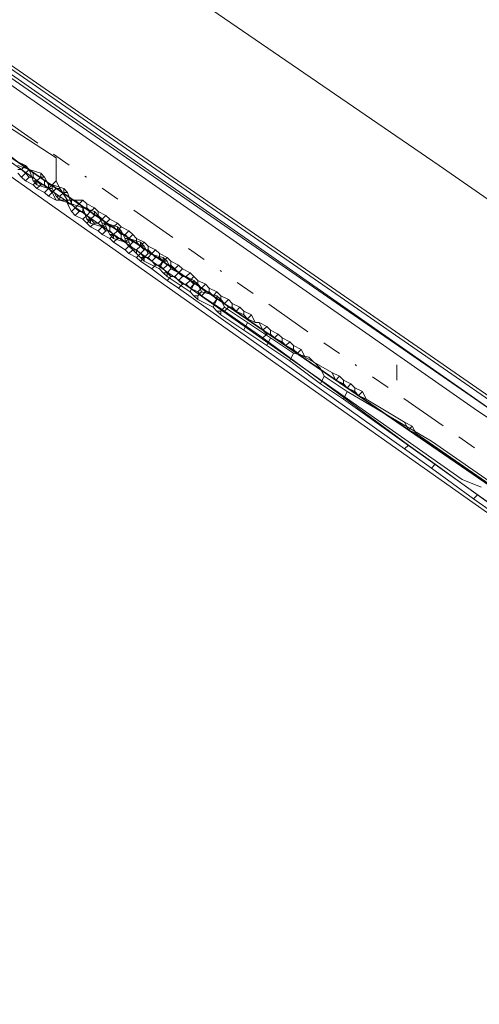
# Model space of a CAD drawing. Header units: metres. Extents: x 157984 to 159055, y 577129 to 578276.
# Tile 52 of 70: x 158315 to 158339, y 577927 to 577978. Entities that reach past the tile are written whole.
import ezdxf
from ezdxf.lldxf.tags import DXFTag

# ---------------------------------------------------------------- set-up
doc = ezdxf.new("R2010")
doc.units = ezdxf.units.M
doc.linetypes.add('RI-OVERIG', pattern=[17, 5, -2, 2, -2, 0, -2, 2, -2])
for name, color, linetype, lineweight, true_color in [('B-OI-KL-DATA_ALLIANDER TELECOM_0000792941_VECT_16O029485-G', 3, 'KL-DATA-N', 18, 0x00ff00), ('B-OI-KL-DATA_KPN_0000546663_VECT_16O029485-G', 3, 'KL-DATA-N', 18, 0x00ff00), ('B-OI-KL-DATA_LIANDER_0000574962_VECT_16O029485-G', 3, 'KL-DATA-N', 18, 0x00ff00), ('B-OI-KL-DATA_ZIGGO SERVICES_0000565862_VECT_16O029485-G', 3, 'KL-DATA-N', 18, 0x00ff00), ('B-OI-KL-ET_LS_LIANDER_0000574962_VECT_16O029485-G', 1, 'KL-LS-N', 18, 0xff0000), ('B-OI-KL-ET_MS_LIANDER_0000574962_VECT_16O029485-G', 7, 'KL-MS-N', 18, 0xa50000), ('B-OI-KL-GAS_HD_LIANDER_0000574962_VECT_16O029485-G', 30, 'KL-GAS-HD-N', 18, 0xff7f00), ('B-OI-KL-WATER_VITENS_0000552354_VECT_16O029485-G', 160, 'KL-WATER-N', 18, 0x003fff), ('B-OI-KL-WATER_WBGR_0000574983_VECT_16O029485-G', 160, 'KL-WATER-N', 18, 0x003fff), ('B-OI-RI-DRUK_VDBGEMHARLINGEN_0000590425_VECT_16O029485-G', 7, 'RI-PERS', 18, 0xa500a5), ('B-OI-RI-VRIJVERVAL_VDBGEMHARLINGEN_0000590425_VECT_16O029485-G', 7, 'RI-OVERIG', 18, 0xff7fff)]:
    doc.layers.add(name, color=color, linetype=linetype, lineweight=lineweight, true_color=true_color)
doc.styles.get("Standard").update_dxf_attribs({"font": 'romans.shx'})
tags = doc.linetypes.add('KL-DATA-N', pattern='A,4,-1,[101,NLCS.SHX,S=0.5,R=0,X=0,Y=0],-1,4,-1,["D",Standard,S=1,R=0,X=-0.25,Y=-0.5],-1.5', length=12.5).pattern_tags.tags
tags[18] = DXFTag(74, 10)
tags = doc.linetypes.add('KL-GAS-HD-N', pattern='A,4,-1,[69,NLCS.SHX,S=0.5,R=0,X=0,Y=0],-1,4,-1,["H",Standard,S=1,R=0,X=0,Y=-0.5],-2', length=13).pattern_tags.tags
tags[18] = DXFTag(74, 10)
tags = doc.linetypes.add('KL-LS-N', pattern='A,4,-1,[103,NLCS.SHX,S=0.75,R=0,X=0,Y=0],-1,4,-1,["L",Standard,S=1,R=0,X=0,Y=-0.5],-2', length=13).pattern_tags.tags
tags[18] = DXFTag(74, 10)
tags = doc.linetypes.add('KL-MS-N', pattern='A,4,-1,[103,NLCS.SHX,S=0.75,R=0,X=0,Y=0],-1,4,-1,["M",Standard,S=1,R=0,X=0,Y=-0.5],-2', length=13).pattern_tags.tags
tags[18] = DXFTag(74, 10)
doc.linetypes.add('KL-WATER-N', pattern='A,7,-0.5,[168,NLCS.SHX,S=0.75,R=0,X=0.75,Y=0],-2', length=9.5)
tags = doc.linetypes.add('RI-PERS', pattern='A,7,-2,["P",Standard,S=1.8,R=0,X=-0.5,Y=-0.9],-2,7,-2,[102,NLCS.SHX,S=1,R=180,X=0,Y=0],-2', length=22).pattern_tags.tags
tags[6] = DXFTag(74, 10)

msp = doc.modelspace()

# ---------------------------------------------------------------- linework, layer by layer
at = {"layer": 'B-OI-KL-DATA_ALLIANDER TELECOM_0000792941_VECT_16O029485-G', "flags": 128}
for points in [[(158315.3, 577970.7), (158315.9, 577970.5)], [(158315.9, 577970.5), (158316.5, 577970.3)], [(158315.9, 577970.5), (158316.1, 577969.9)], [(158316.1, 577969.9), (158316.3, 577969.9)], [(158316.1, 577969.9), (158316.3, 577969.7)], [(158316.5, 577970.1), (158316.3, 577969.9)], [(158316.3, 577969.9), (158316.3, 577969.7)], [(158316.5, 577970.3), (158316.7, 577970.1)], [(158316.5, 577970.3), (158316.5, 577970.1)], [(158316.5, 577970.1), (158316.7, 577970.1)], [(158316.7, 577970.1), (158316.9, 577969.7)], [(158316.3, 577969.7), (158316.9, 577969.5)], [(158316.9, 577969.7), (158317.1, 577969.7)], [(158316.9, 577969.7), (158316.9, 577969.5)], [(158316.9, 577969.5), (158317.1, 577969.5)], [(158317.1, 577969.7), (158317.1, 577969.5)], [(158317.1, 577969.7), (158317.7, 577969.5)], [(158317.1, 577969.5), (158317.3, 577969.1)], [(158317.7, 577969.5), (158317.9, 577969.3)], [(158317.7, 577969.5), (158317.7, 577969.3)], [(158317.3, 577969.1), (158317.5, 577969.1)], [(158317.3, 577969.1), (158317.5, 577968.9)], [(158317.7, 577969.3), (158317.5, 577969.1)], [(158317.5, 577969.1), (158317.5, 577968.9)], [(158317.5, 577968.9), (158318.1, 577968.7)], [(158317.7, 577969.3), (158317.9, 577969.3)], [(158317.9, 577969.3), (158318.1, 577968.7)], [(158318.1, 577968.7), (158318.7, 577968.5)], [(158318.7, 577968.5), (158319.3, 577968.3)], [(158318.7, 577968.5), (158318.9, 577967.9)], [(158318.9, 577967.9), (158319.1, 577967.9)], [(158318.9, 577967.9), (158319.1, 577967.7)], [(158319.3, 577968.1), (158319.1, 577967.9)], [(158319.1, 577967.9), (158319.1, 577967.7)], [(158319.3, 577968.3), (158319.5, 577968.1)], [(158319.3, 577968.3), (158319.3, 577968.1)], [(158319.3, 577968.1), (158319.5, 577968.1)], [(158319.5, 577968.1), (158319.7, 577967.7)], [(158319.1, 577967.7), (158319.7, 577967.5)], [(158319.7, 577967.7), (158319.9, 577967.7)], [(158319.7, 577967.7), (158319.7, 577967.5)], [(158319.7, 577967.5), (158319.9, 577967.5)], [(158319.9, 577967.7), (158319.9, 577967.5)], [(158319.9, 577967.7), (158320.5, 577967.5)], [(158319.9, 577967.5), (158320.1, 577967.1)], [(158320.5, 577967.5), (158320.7, 577967.3)], [(158320.5, 577967.5), (158320.5, 577967.3)], [(158320.1, 577967.1), (158320.3, 577967.1)], [(158320.1, 577967.1), (158320.3, 577966.9)], [(158320.5, 577967.3), (158320.3, 577967.1)], [(158320.3, 577967.1), (158320.3, 577966.9)], [(158320.3, 577966.9), (158320.9, 577966.7)], [(158320.5, 577967.3), (158320.7, 577967.3)], [(158320.7, 577967.3), (158320.9, 577966.9)], [(158320.9, 577966.9), (158321.1, 577966.9)], [(158320.9, 577966.9), (158320.9, 577966.7)], [(158321.1, 577966.9), (158321.1, 577966.7)], [(158321.1, 577966.9), (158321.7, 577966.7)], [(158320.9, 577966.7), (158321.1, 577966.7)], [(158321.1, 577966.7), (158321.3, 577966.3)], [(158321.3, 577966.3), (158321.5, 577966.3)], [(158321.3, 577966.3), (158321.5, 577966.1)], [(158321.7, 577966.5), (158321.5, 577966.3)], [(158321.5, 577966.3), (158321.5, 577966.1)], [(158321.7, 577966.7), (158321.9, 577966.5)], [(158321.7, 577966.7), (158321.7, 577966.5)], [(158321.7, 577966.5), (158321.9, 577966.5)], [(158321.9, 577966.5), (158322.1, 577966.1)], [(158321.5, 577966.1), (158321.7, 577965.9)], [(158321.7, 577965.9), (158321.9, 577965.9)], [(158321.7, 577965.9), (158321.9, 577965.7)], [(158322.1, 577966.1), (158321.9, 577965.9)], [(158321.9, 577965.9), (158321.9, 577965.7)], [(158322.1, 577966.1), (158322.9, 577965.9)], [(158322.9, 577965.9), (158323.1, 577965.7)], [(158322.9, 577965.9), (158322.9, 577965.7)], [(158321.9, 577965.7), (158322.7, 577965.3)], [(158322.9, 577965.7), (158322.7, 577965.3)], [(158322.7, 577965.3), (158322.9, 577965.1)], [(158322.9, 577965.7), (158323.1, 577965.7)], [(158323.1, 577965.7), (158323.3, 577965.3)], [(158323.3, 577965.3), (158323.1, 577965.1)], [(158323.3, 577965.3), (158324.5, 577964.7)], [(158322.9, 577965.1), (158323.1, 577965.1)], [(158322.9, 577965.1), (158323.1, 577964.9)], [(158323.1, 577965.1), (158323.1, 577964.9)], [(158323.1, 577964.9), (158324.3, 577964.1)], [(158324.5, 577964.5), (158324.3, 577964.1)], [(158324.5, 577964.7), (158324.7, 577964.5)], [(158324.5, 577964.7), (158324.5, 577964.5)], [(158324.5, 577964.5), (158324.7, 577964.5)], [(158324.7, 577964.5), (158324.9, 577964.1)], [(158324.3, 577964.1), (158324.5, 577963.9)], [(158324.5, 577963.9), (158324.7, 577963.9)], [(158324.5, 577963.9), (158324.7, 577963.7)], [(158324.9, 577964.1), (158324.7, 577963.9)], [(158324.7, 577963.9), (158324.7, 577963.7)], [(158324.9, 577964.1), (158325.7, 577963.9)], [(158325.7, 577963.9), (158325.9, 577963.7)], [(158325.7, 577963.9), (158325.7, 577963.7)], [(158324.7, 577963.7), (158325.5, 577963.3)], [(158325.7, 577963.7), (158325.5, 577963.3)], [(158325.5, 577963.3), (158325.7, 577963.1)], [(158325.7, 577963.7), (158325.9, 577963.7)], [(158325.9, 577963.7), (158326.1, 577963.3)], [(158326.1, 577963.3), (158325.9, 577963.1)], [(158326.1, 577963.3), (158327.3, 577962.5)], [(158325.7, 577963.1), (158325.9, 577963.1)], [(158325.7, 577963.1), (158325.9, 577962.9)], [(158325.9, 577963.1), (158325.9, 577962.9)], [(158325.9, 577962.9), (158327.1, 577962.1)], [(158327.3, 577962.5), (158327.1, 577962.1)], [(158327.3, 577962.5), (158328.5, 577961.7)], [(158327.1, 577962.1), (158328.3, 577961.3)], [(158328.5, 577961.7), (158328.3, 577961.3)], [(158328.5, 577961.7), (158329.7, 577960.9)], [(158328.3, 577961.3), (158329.5, 577960.5)], [(158329.7, 577960.9), (158329.5, 577960.5)], [(158329.7, 577960.9), (158330.5, 577960.7), (158331.1, 577960.1), (158331.3, 577959.7)], [(158329.5, 577960.5), (158331.1, 577959.3)], [(158331.3, 577959.7), (158331.1, 577959.3)], [(158331.3, 577959.7), (158332.5, 577958.9)], [(158331.1, 577959.3), (158332.3, 577958.5)], [(158332.5, 577958.9), (158332.3, 577958.5)], [(158332.5, 577958.9), (158336.9, 577956.3), (158349.9, 577947.3), (158395.5, 577915.7), (158395.7, 577915.3)], [(158332.3, 577958.5), (158364.3, 577935.7), (158375.5, 577928.1), (158395.5, 577914.9)]]:
    msp.add_lwpolyline(points, dxfattribs=at)
at = {"layer": 'B-OI-KL-DATA_KPN_0000546663_VECT_16O029485-G', "flags": 128}
for points in [[(158269.3, 578006.3), (158270.1, 578006.3), (158270.3, 578006.1), (158339.3, 577957.9), (158361.5, 577943.3)], [(158270.9, 578002.3), (158271.5, 578001.5), (158273.5, 578000.1), (158280.7, 577995.5), (158282.5, 577994.1), (158306.5, 577976.9), (158362.5, 577938.5), (158372.7, 577931.3), (158394.5, 577916.3), (158395.7, 577915.3), (158403.1, 577909.7), (158404.1, 577908.7), (158414.7, 577899.7), (158415.1, 577899.7)]]:
    msp.add_lwpolyline(points, dxfattribs=at)
at = {"layer": 'B-OI-KL-DATA_LIANDER_0000574962_VECT_16O029485-G', "flags": 128}
msp.add_lwpolyline([(158306.1, 577977.1), (158338.5, 577954.3), (158339.5, 577953.9)], dxfattribs=at)
at = {"layer": 'B-OI-KL-DATA_ZIGGO SERVICES_0000565862_VECT_16O029485-G', "flags": 128}
msp.add_lwpolyline([(158273.3, 578000.1), (158278.1, 577996.3), (158292.1, 577986.9), (158304.1, 577979.5), (158315.3, 577970.9), (158403.1, 577910.7), (158403.5, 577909.9), (158405.1, 577909.3), (158408.5, 577906.3), (158411.5, 577901.5), (158412.9, 577896.7), (158412.9, 577889.9), (158412.3, 577886.5), (158410.3, 577881.1), (158406.7, 577875.3), (158404.7, 577873.5), (158366.7, 577823.1), (158348.7, 577802.7), (158339.1, 577792.7), (158329.3, 577782.9), (158316.5, 577770.7), (158292.5, 577749.9), (158269.3, 577731.1), (158228.1, 577696.3), (158215.3, 577686.1), (158224.5, 577675.3), (158224.5, 577674.9), (158204.5, 577657.5), (158202.3, 577655.3), (158200.3, 577652.7), (158199.9, 577651.9), (158197.3, 577645.7), (158196.3, 577640.5), (158196.3, 577632.1), (158196.5, 577630.9), (158198.1, 577623.5), (158198.5, 577622.7), (158200.3, 577618.5), (158201.5, 577616.5), (158202.7, 577614.7), (158204.1, 577613.3), (158206.7, 577610.9), (158211.7, 577607.9), (158215.1, 577606.9), (158222.9, 577606.7), (158230.9, 577572.7), (158231.5, 577568.5)], dxfattribs=at)
at = {"layer": 'B-OI-KL-ET_LS_LIANDER_0000574962_VECT_16O029485-G', "flags": 128}
for points in [[(158417.1, 577898.5), (158415.5, 577902.9), (158414.7, 577904.3), (158412.7, 577906.7), (158409.1, 577910.1), (158401.9, 577915.5), (158377.1, 577932.7), (158305.5, 577982.3), (158276.1, 578002.9), (158275.9, 578003.3)], [(158335.1, 577960.3), (158335.1, 577959.5)]]:
    msp.add_lwpolyline(points, dxfattribs=at)
at = {"layer": 'B-OI-KL-ET_MS_LIANDER_0000574962_VECT_16O029485-G', "flags": 128}
for points in [[(158312.7, 577977.5), (158343.3, 577956.3)], [(158311.1, 577974.3), (158312.3, 577974.5), (158312.7, 577974.3), (158313.3, 577974.1), (158313.3, 577973.7), (158317.3, 577971.1), (158317.3, 577969.9)], [(158315.3, 577970.9), (158315.7, 577970.7)], [(158315.3, 577970.5), (158315.5, 577970.5)], [(158315.7, 577970.7), (158315.5, 577970.5)], [(158315.5, 577970.5), (158315.7, 577970.3)], [(158315.7, 577970.7), (158315.9, 577970.5)], [(158315.9, 577970.5), (158315.7, 577970.3)], [(158315.9, 577970.5), (158316.1, 577970.3)], [(158315.3, 577970.3), (158315.5, 577970.1)], [(158315.7, 577970.3), (158315.5, 577970.1)], [(158315.5, 577970.1), (158315.7, 577969.9)], [(158315.7, 577970.3), (158315.9, 577970.1)], [(158315.9, 577970.1), (158315.7, 577969.9)], [(158315.7, 577969.9), (158316.1, 577969.7)], [(158315.9, 577970.1), (158316.1, 577970.1)], [(158316.1, 577970.3), (158316.5, 577970.1)], [(158316.1, 577970.3), (158316.1, 577970.1)], [(158316.1, 577970.1), (158316.3, 577969.9)], [(158316.3, 577969.9), (158316.1, 577969.7)], [(158316.5, 577970.1), (158316.3, 577969.9)], [(158316.3, 577969.9), (158316.5, 577969.7)], [(158316.5, 577970.1), (158316.7, 577969.9)], [(158316.7, 577969.9), (158317.1, 577969.7)], [(158316.7, 577969.9), (158316.7, 577969.7)], [(158317.3, 577969.9), (158317.1, 577969.7)], [(158317.3, 577969.9), (158317.5, 577969.5)], [(158316.1, 577969.7), (158316.3, 577969.5)], [(158316.5, 577969.7), (158316.3, 577969.5)], [(158316.3, 577969.5), (158316.7, 577969.3)], [(158316.5, 577969.7), (158316.7, 577969.7)], [(158316.7, 577969.7), (158316.9, 577969.5)], [(158316.9, 577969.5), (158316.7, 577969.3)], [(158317.1, 577969.7), (158316.9, 577969.5)], [(158316.9, 577969.5), (158317.1, 577969.3)], [(158317.1, 577969.7), (158317.3, 577969.5)], [(158317.3, 577969.5), (158317.1, 577969.3)], [(158317.3, 577969.5), (158317.5, 577969.5)], [(158317.5, 577969.5), (158317.9, 577968.9)], [(158316.7, 577969.3), (158316.9, 577969.1)], [(158317.1, 577969.3), (158316.9, 577969.1)], [(158316.9, 577969.1), (158317.3, 577968.9)], [(158317.1, 577969.3), (158317.3, 577968.9)], [(158317.3, 577968.9), (158317.9, 577968.9)], [(158317.9, 577968.9), (158318.1, 577968.9)], [(158317.9, 577968.9), (158317.9, 577968.7)], [(158318.1, 577968.9), (158318.3, 577968.9)], [(158318.1, 577968.9), (158318.1, 577968.7)], [(158318.3, 577968.9), (158318.7, 577968.9)], [(158318.3, 577968.9), (158318.5, 577968.7)], [(158318.7, 577968.9), (158318.5, 577968.7)], [(158318.7, 577968.9), (158318.9, 577968.7)], [(158317.9, 577968.7), (158318.1, 577968.7)], [(158317.9, 577968.7), (158318.1, 577968.3)], [(158318.1, 577968.7), (158318.3, 577968.5)], [(158318.3, 577968.5), (158318.1, 577968.3)], [(158318.5, 577968.7), (158318.3, 577968.5)], [(158318.3, 577968.5), (158318.5, 577968.3)], [(158318.5, 577968.7), (158318.7, 577968.5)], [(158318.7, 577968.5), (158318.9, 577968.5)], [(158318.7, 577968.5), (158318.7, 577968.3)], [(158318.9, 577968.7), (158319.3, 577968.5)], [(158318.9, 577968.7), (158318.9, 577968.5)], [(158318.9, 577968.5), (158319.1, 577968.3)], [(158319.3, 577968.5), (158319.1, 577968.3)], [(158319.3, 577968.5), (158319.5, 577968.3)], [(158318.1, 577968.3), (158318.3, 577968.1)], [(158318.5, 577968.3), (158318.3, 577968.1)], [(158318.3, 577968.1), (158318.7, 577967.9)], [(158318.5, 577968.3), (158318.7, 577968.3)], [(158318.7, 577968.3), (158318.9, 577968.1)], [(158318.9, 577968.1), (158318.7, 577967.9)], [(158318.7, 577967.9), (158318.9, 577967.7)], [(158319.1, 577968.3), (158318.9, 577968.1)], [(158318.9, 577968.1), (158319.1, 577967.9)], [(158319.1, 577967.9), (158318.9, 577967.7)], [(158319.1, 577968.3), (158319.3, 577968.1)], [(158319.3, 577968.1), (158319.1, 577967.9)], [(158319.1, 577967.9), (158319.3, 577967.7)], [(158319.3, 577968.1), (158319.5, 577968.1)], [(158319.5, 577968.3), (158319.9, 577968.1)], [(158319.5, 577968.3), (158319.5, 577968.1)], [(158319.5, 577968.1), (158319.7, 577967.9)], [(158319.7, 577967.9), (158319.5, 577967.7)], [(158319.9, 577968.1), (158319.7, 577967.9)], [(158319.7, 577967.9), (158319.9, 577967.7)], [(158319.9, 577968.1), (158320.1, 577967.9)], [(158320.1, 577967.9), (158319.9, 577967.7)], [(158320.1, 577967.9), (158320.5, 577967.7)], [(158318.9, 577967.7), (158319.1, 577967.5)], [(158319.3, 577967.7), (158319.1, 577967.5)], [(158319.1, 577967.5), (158319.5, 577967.3)], [(158319.3, 577967.7), (158319.5, 577967.7)], [(158319.5, 577967.7), (158319.7, 577967.5)], [(158319.7, 577967.5), (158319.5, 577967.3)], [(158319.9, 577967.7), (158319.7, 577967.5)], [(158319.7, 577967.5), (158319.9, 577967.3)], [(158319.9, 577967.7), (158320.1, 577967.5)], [(158320.1, 577967.5), (158320.3, 577967.5)], [(158320.1, 577967.5), (158320.1, 577967.3)], [(158320.5, 577967.7), (158320.3, 577967.5)], [(158320.3, 577967.5), (158320.5, 577967.3)], [(158320.5, 577967.7), (158320.7, 577967.5)], [(158320.7, 577967.5), (158320.5, 577967.3)], [(158320.7, 577967.5), (158321.1, 577967.3)], [(158319.5, 577967.3), (158319.7, 577967.1)], [(158319.9, 577967.3), (158319.7, 577967.1)], [(158319.7, 577967.1), (158320.1, 577966.9)], [(158319.9, 577967.3), (158320.1, 577967.3)], [(158320.1, 577967.3), (158320.3, 577967.1)], [(158320.3, 577967.1), (158320.1, 577966.9)], [(158320.1, 577966.9), (158320.3, 577966.7)], [(158320.5, 577967.3), (158320.3, 577967.1)], [(158320.3, 577967.1), (158320.5, 577966.9)], [(158320.5, 577966.9), (158320.3, 577966.7)], [(158320.5, 577967.3), (158320.7, 577967.1)], [(158320.5, 577966.9), (158320.7, 577966.9)], [(158320.7, 577967.1), (158320.9, 577967.1)], [(158320.7, 577967.1), (158320.7, 577966.9)], [(158320.7, 577966.9), (158320.9, 577966.7)], [(158321.1, 577967.3), (158320.9, 577967.1)], [(158320.9, 577967.1), (158321.1, 577966.9)], [(158321.1, 577966.9), (158320.9, 577966.7)], [(158321.1, 577967.3), (158321.3, 577967.1)], [(158321.3, 577967.1), (158321.1, 577966.9)], [(158321.1, 577966.9), (158321.3, 577966.7)], [(158321.3, 577967.1), (158321.5, 577966.9)], [(158321.5, 577966.9), (158321.9, 577966.7)], [(158321.5, 577966.9), (158321.5, 577966.7)], [(158320.3, 577966.7), (158320.9, 577966.3)], [(158320.9, 577966.7), (158321.1, 577966.5)], [(158321.1, 577966.5), (158320.9, 577966.3)], [(158320.9, 577966.3), (158321.1, 577966.1)], [(158321.3, 577966.7), (158321.1, 577966.5)], [(158321.1, 577966.5), (158321.3, 577966.3)], [(158321.3, 577966.3), (158321.1, 577966.1)], [(158321.3, 577966.7), (158321.5, 577966.7)], [(158321.3, 577966.3), (158321.5, 577966.3)], [(158321.5, 577966.7), (158321.7, 577966.5)], [(158321.7, 577966.5), (158321.5, 577966.3)], [(158321.5, 577966.3), (158321.7, 577966.1)], [(158321.9, 577966.7), (158321.7, 577966.5)], [(158321.7, 577966.5), (158321.9, 577966.3)], [(158321.9, 577966.3), (158321.7, 577966.1)], [(158321.9, 577966.7), (158322.1, 577966.5)], [(158321.9, 577966.3), (158322.1, 577966.3)], [(158322.1, 577966.5), (158322.5, 577966.3)], [(158322.1, 577966.5), (158322.1, 577966.3)], [(158322.1, 577966.3), (158322.3, 577966.1)], [(158322.5, 577966.3), (158322.3, 577966.1)], [(158322.5, 577966.3), (158322.7, 577966.1)], [(158321.1, 577966.1), (158321.5, 577965.9)], [(158321.7, 577966.1), (158321.5, 577965.9)], [(158321.5, 577965.9), (158321.7, 577965.7)], [(158321.7, 577966.1), (158321.9, 577965.9)], [(158321.9, 577965.9), (158321.7, 577965.7)], [(158321.9, 577965.9), (158322.1, 577965.9)], [(158322.3, 577966.1), (158322.1, 577965.9)], [(158322.1, 577965.9), (158322.3, 577965.7)], [(158322.3, 577966.1), (158322.5, 577965.9)], [(158322.5, 577965.9), (158322.3, 577965.7)], [(158322.5, 577965.9), (158322.7, 577965.9)], [(158322.7, 577966.1), (158323.1, 577965.9)], [(158322.7, 577966.1), (158322.7, 577965.9)], [(158322.7, 577965.9), (158322.9, 577965.7)], [(158323.1, 577965.9), (158322.9, 577965.7)], [(158323.1, 577965.9), (158323.3, 577965.7)], [(158321.7, 577965.7), (158322.3, 577965.3)], [(158322.3, 577965.7), (158322.5, 577965.5)], [(158322.5, 577965.5), (158322.3, 577965.3)], [(158322.3, 577965.3), (158323.1, 577964.7)], [(158322.5, 577965.5), (158322.7, 577965.5)], [(158322.9, 577965.7), (158322.7, 577965.5)], [(158322.7, 577965.5), (158322.9, 577965.3)], [(158322.9, 577965.7), (158323.1, 577965.5)], [(158323.1, 577965.5), (158322.9, 577965.3)], [(158322.9, 577965.3), (158323.3, 577964.9)], [(158323.1, 577965.5), (158323.3, 577965.5)], [(158323.3, 577965.7), (158323.7, 577965.5)], [(158323.3, 577965.7), (158323.3, 577965.5)], [(158323.3, 577965.5), (158323.5, 577965.3)], [(158323.7, 577965.5), (158323.5, 577965.3)], [(158323.5, 577965.3), (158323.7, 577965.1)], [(158323.7, 577965.5), (158323.9, 577965.3)], [(158323.9, 577965.3), (158323.7, 577965.1)], [(158323.9, 577965.3), (158324.3, 577965.1)], [(158323.3, 577964.9), (158323.1, 577964.7)], [(158323.3, 577964.9), (158323.5, 577964.9)], [(158323.7, 577965.1), (158323.5, 577964.9)], [(158323.5, 577964.9), (158323.7, 577964.7)], [(158323.7, 577965.1), (158323.9, 577964.9)], [(158323.9, 577964.9), (158323.7, 577964.7)], [(158323.9, 577964.9), (158324.1, 577964.9)], [(158324.3, 577965.1), (158324.1, 577964.9)], [(158324.1, 577964.9), (158324.3, 577964.7)], [(158324.3, 577965.1), (158324.5, 577964.9)], [(158324.5, 577964.9), (158324.3, 577964.7)], [(158324.5, 577964.9), (158324.7, 577964.7)], [(158323.1, 577964.7), (158323.7, 577964.3)], [(158323.7, 577964.7), (158323.9, 577964.5)], [(158323.9, 577964.5), (158323.7, 577964.3)], [(158323.7, 577964.3), (158335.5, 577955.9)], [(158323.9, 577964.5), (158324.1, 577964.5)], [(158324.3, 577964.7), (158324.1, 577964.5)], [(158324.1, 577964.5), (158324.3, 577964.3)], [(158324.3, 577964.7), (158324.5, 577964.5)], [(158324.5, 577964.5), (158324.3, 577964.3)], [(158324.3, 577964.3), (158324.7, 577964.1)], [(158324.5, 577964.5), (158324.7, 577964.5)], [(158324.7, 577964.7), (158325.1, 577964.5)], [(158324.7, 577964.7), (158324.7, 577964.5)], [(158324.7, 577964.5), (158324.9, 577964.3)], [(158324.9, 577964.3), (158324.7, 577964.1)], [(158325.1, 577964.5), (158324.9, 577964.3)], [(158324.9, 577964.3), (158325.1, 577964.1)], [(158325.1, 577964.5), (158325.3, 577964.3)], [(158325.3, 577964.3), (158325.7, 577964.1)], [(158325.3, 577964.3), (158325.3, 577964.1)], [(158324.7, 577964.1), (158324.9, 577963.9)], [(158325.1, 577964.1), (158324.9, 577963.9)], [(158324.9, 577963.9), (158325.5, 577963.5)], [(158325.1, 577964.1), (158325.3, 577964.1)], [(158325.3, 577964.1), (158325.5, 577963.9)], [(158325.7, 577964.1), (158325.5, 577963.9)], [(158325.5, 577963.9), (158325.7, 577963.7)], [(158325.7, 577964.1), (158325.9, 577963.9)], [(158325.9, 577963.9), (158326.3, 577963.7)], [(158325.9, 577963.9), (158325.9, 577963.7)], [(158325.7, 577963.7), (158325.5, 577963.5)], [(158325.5, 577963.5), (158326.1, 577963.1)], [(158325.7, 577963.7), (158325.9, 577963.7)], [(158325.9, 577963.7), (158326.1, 577963.5)], [(158326.3, 577963.7), (158326.1, 577963.5)], [(158326.1, 577963.5), (158326.3, 577963.3)], [(158326.3, 577963.3), (158326.1, 577963.1)], [(158326.3, 577963.7), (158326.5, 577963.5)], [(158326.3, 577963.3), (158326.5, 577963.3)], [(158326.5, 577963.5), (158326.9, 577963.3)], [(158326.5, 577963.5), (158326.5, 577963.3)], [(158326.5, 577963.3), (158326.7, 577963.1)], [(158326.9, 577963.3), (158326.7, 577963.1)], [(158326.9, 577963.3), (158327.1, 577963.1)], [(158326.1, 577963.1), (158328.1, 577961.7)], [(158326.7, 577963.1), (158327.1, 577962.9)], [(158327.1, 577963.1), (158327.5, 577962.9)], [(158327.1, 577963.1), (158327.1, 577962.9)], [(158327.1, 577962.9), (158327.3, 577962.7)], [(158327.5, 577962.9), (158327.3, 577962.7)], [(158327.3, 577962.7), (158327.7, 577962.5)], [(158327.5, 577962.9), (158327.7, 577962.5)], [(158327.7, 577962.5), (158327.9, 577962.5)], [(158327.9, 577962.5), (158328.3, 577962.3)], [(158327.9, 577962.5), (158328.1, 577962.1)], [(158328.3, 577962.3), (158328.1, 577962.1)], [(158328.3, 577962.3), (158328.5, 577962.1)], [(158328.1, 577962.1), (158328.3, 577961.9)], [(158328.3, 577961.9), (158328.1, 577961.7)], [(158328.1, 577961.7), (158335.7, 577956.1)], [(158328.3, 577961.9), (158328.5, 577961.9)], [(158328.5, 577962.1), (158328.9, 577961.9)], [(158328.5, 577962.1), (158328.5, 577961.9)], [(158328.5, 577961.9), (158328.7, 577961.7)], [(158328.9, 577961.9), (158328.7, 577961.7)], [(158328.7, 577961.7), (158329.1, 577961.5)], [(158328.9, 577961.9), (158329.1, 577961.7)], [(158329.1, 577961.7), (158329.5, 577961.5)], [(158329.1, 577961.7), (158329.1, 577961.5)], [(158329.1, 577961.5), (158329.3, 577961.3)], [(158329.5, 577961.5), (158329.3, 577961.3)], [(158329.3, 577961.3), (158329.7, 577961.1)], [(158329.5, 577961.5), (158329.7, 577961.3)], [(158329.7, 577961.3), (158330.1, 577961.1)], [(158329.7, 577961.3), (158329.7, 577961.1)], [(158329.7, 577961.1), (158329.9, 577960.9)], [(158330.1, 577961.1), (158329.9, 577960.9)], [(158329.9, 577960.9), (158330.3, 577960.7)], [(158330.1, 577961.1), (158330.3, 577960.7)], [(158330.3, 577960.7), (158331.7, 577959.9)], [(158331.7, 577959.9), (158332.1, 577959.7)], [(158331.7, 577959.9), (158331.9, 577959.5)], [(158332.1, 577959.7), (158331.9, 577959.5)], [(158332.1, 577959.7), (158332.3, 577959.5)], [(158331.9, 577959.5), (158332.3, 577959.3)], [(158332.3, 577959.5), (158332.7, 577959.3)], [(158332.3, 577959.5), (158332.3, 577959.3)], [(158332.3, 577959.3), (158332.5, 577959.1)], [(158332.7, 577959.3), (158332.5, 577959.1)], [(158332.5, 577959.1), (158332.9, 577958.9)], [(158332.7, 577959.3), (158332.9, 577959.1)], [(158332.9, 577959.1), (158333.3, 577958.9)], [(158332.9, 577959.1), (158332.9, 577958.9)], [(158332.9, 577958.9), (158333.1, 577958.7)], [(158333.3, 577958.9), (158333.1, 577958.7)], [(158333.1, 577958.7), (158333.5, 577958.5)], [(158333.3, 577958.9), (158333.5, 577958.5)], [(158333.5, 577958.5), (158335.5, 577957.3)], [(158335.5, 577957.3), (158335.9, 577957.1)], [(158335.5, 577957.3), (158335.7, 577956.9)], [(158335.9, 577957.1), (158335.7, 577956.9)], [(158335.9, 577957.1), (158336.1, 577956.7)], [(158335.7, 577956.9), (158336.1, 577956.7)], [(158336.1, 577956.7), (158378.3, 577927.5)], [(158335.7, 577956.1), (158335.5, 577955.9)], [(158335.7, 577956.1), (158337.1, 577955.1)], [(158335.5, 577955.9), (158336.9, 577954.9)], [(158337.1, 577955.1), (158336.9, 577954.9)], [(158337.1, 577955.1), (158339.3, 577953.5)], [(158336.9, 577954.9), (158339.1, 577953.3)], [(158339.3, 577953.5), (158339.1, 577953.3)], [(158339.3, 577953.5), (158340.7, 577952.5)], [(158339.1, 577953.3), (158340.5, 577952.3)]]:
    msp.add_lwpolyline(points, dxfattribs=at)
at = {"layer": 'B-OI-KL-GAS_HD_LIANDER_0000574962_VECT_16O029485-G', "flags": 128}
msp.add_lwpolyline([(158254.5, 578017.3), (158255.5, 578017.1), (158256.3, 578016.5), (158275.3, 578002.7), (158362.9, 577942.1), (158364.7, 577940.7), (158412.7, 577906.1), (158412.9, 577905.7), (158416.5, 577887.3), (158416.9, 577887.3), (158416.9, 577886.7)], dxfattribs=at)
at = {"layer": 'B-OI-KL-WATER_VITENS_0000552354_VECT_16O029485-G', "flags": 128}
msp.add_lwpolyline([(158254.7, 578023.1), (158252.1, 578019.3), (158252.1, 578018.7), (158296.7, 577988.3), (158304.9, 577982.5), (158362.1, 577942.5), (158362.1, 577942.1)], dxfattribs=at)
at = {"layer": 'B-OI-KL-WATER_WBGR_0000574983_VECT_16O029485-G', "flags": 128}
msp.add_lwpolyline([(158186.5, 577600.3), (158160.5, 577594.1), (158159.3, 577594.1), (158158.7, 577594.5), (158173.1, 577652.9), (158173.3, 577653.1), (158213.3, 577686.9), (158281.7, 577743.5), (158301.9, 577760.5), (158319.5, 577776.1), (158321.5, 577778.1), (158331.9, 577788.1), (158342.3, 577798.5), (158357.9, 577815.7), (158375.7, 577837.7), (158405.7, 577877.5), (158411.3, 577887.5), (158411.9, 577892.7), (158411.9, 577894.1), (158410.7, 577897.7), (158409.5, 577900.1), (158408.1, 577903.5), (158407.1, 577905.1), (158271.9, 578000.5), (158243.3, 578020.9), (158220.9, 578036.7), (158208.9, 578045.5), (158169.5, 578074.1), (158168.9, 578074.1)], dxfattribs=at)
at = {"layer": 'B-OI-RI-DRUK_VDBGEMHARLINGEN_0000590425_VECT_16O029485-G', "ltscale": 0.5, "flags": 128}
msp.add_lwpolyline([(158276.3, 578094.1), (158254.5, 578035.7), (158254.3, 578029.1), (158254.5, 578029.1), (158324.5, 577979.5), (158337.3, 577970.7), (158390.9, 577933.5), (158404.3, 577924.5), (158419.3, 577914.3), (158440.3, 577917.3), (158441.5, 577917.7), (158501.9, 577999.1), (158505.5, 578004.3), (158508.1, 578008.1), (158511.1, 578013.5), (158514.5, 578020.5), (158515.5, 578023.1), (158517.1, 578027.1), (158519.1, 578033.7), (158520.9, 578041.9), (158521.9, 578047.9), (158526.9, 578078.7), (158527.1, 578081.3), (158525.3, 578084.7), (158524.9, 578085.9), (158525.1, 578088.9), (158525.3, 578089.3), (158525.5, 578089.5)], dxfattribs=at)
at = {"layer": 'B-OI-RI-VRIJVERVAL_VDBGEMHARLINGEN_0000590425_VECT_16O029485-G', "ltscale": 0.5, "flags": 128}
msp.add_lwpolyline([(158314.3, 577973.3), (158346.1, 577951.1)], dxfattribs=at)

doc.saveas('drawing.dxf')
